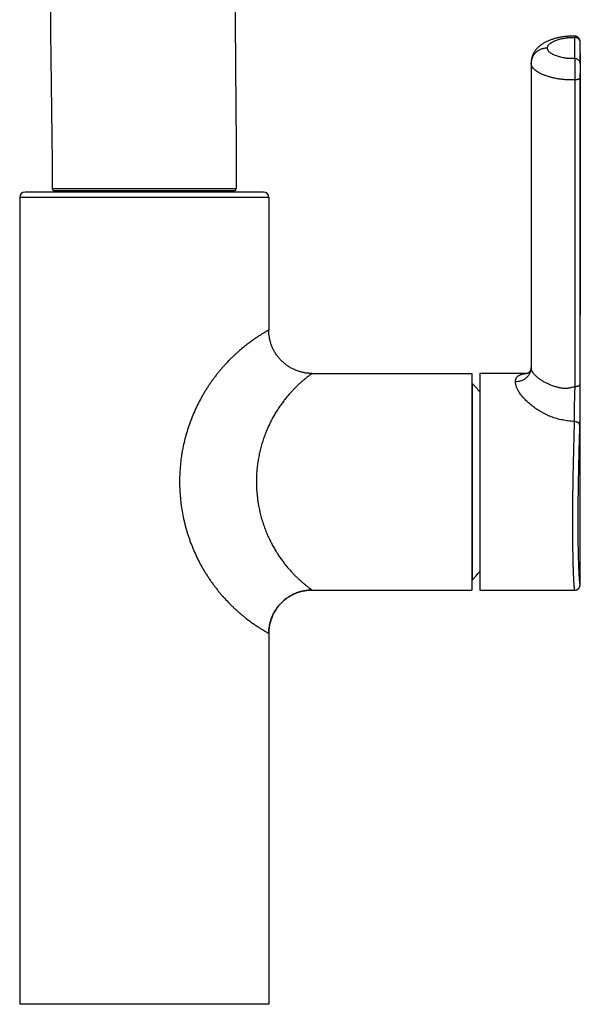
# Model space of a CAD drawing. Header units: millimetres. Extents: x -312 to 514, y -125 to 638.
# Tile 36 of 42: x 246 to 349, y 333 to 515. Entities that reach past the tile are written whole.
import ezdxf

# ---------------------------------------------------------------- set-up
doc = ezdxf.new("R2010")
doc.units = ezdxf.units.MM
doc.header["$LTSCALE"] = 23.1
doc.layers.get('0').update_dxf_attribs({"linetype": 'CONTINUOUS'})
doc.layers.add('ACHSEN', color=7, linetype='CONTINUOUS')

msp = doc.modelspace()

# ---------------------------------------------------------------- linework, layer by layer
at = {"color": 7, "linetype": 'CONTINUOUS'}
for p, q in [((349.4, 511.12), (349.4, 511.13)), ((349.41, 511.1), (349.4, 511.12)), ((349.41, 511.09), (349.41, 511.1)), ((349.41, 511.08), (349.41, 511.09)), ((349.41, 511.06), (349.41, 511.08)), ((349.41, 511.04), (349.41, 511.06)), ((349.41, 511.02), (349.41, 511.04)), ((349.41, 510.99), (349.41, 511.02)), ((349.44, 412.04), (349.45, 508.96)), ((340.37, 507.14), (340.37, 450.91)), ((245.91, 482.3), (245.91, 333.3)), ((290.91, 483.3), (246.91, 483.3)), ((252.31, 483.55), (285.51, 483.55)), ((291.91, 482.3), (291.91, 457.8)), ((340.37, 450.94), (340.36, 450.88)), ((299.91, 449.8), (329.41, 449.8)), ((329.41, 449.8), (329.41, 409.8)), ((330.86, 449.85), (330.86, 409.75)), ((330.86, 449.85), (339.82, 449.85)), ((340.37, 450.91), (340.37, 450.89)), ((340.37, 450.89), (340.37, 450.89)), ((349.42, 411.04), (349.43, 411.08)), ((349.42, 411), (349.42, 411.04)), ((349.42, 410.96), (349.42, 411)), ((349.43, 411.33), (349.44, 411.42)), ((349.43, 411.26), (349.43, 411.33)), ((349.43, 411.19), (349.43, 411.26)), ((349.43, 411.13), (349.43, 411.19)), ((349.43, 411.08), (349.43, 411.13)), ((349.44, 411.84), (349.44, 412.04)), ((349.44, 411.66), (349.44, 411.84)), ((349.44, 411.52), (349.44, 411.66)), ((349.44, 411.42), (349.44, 411.52)), ((299.91, 409.8), (329.41, 409.8)), ((330.86, 409.75), (348.38, 409.75)), ((349.4, 410.77), (349.41, 410.8)), ((349.4, 410.75), (349.4, 410.77)), ((349.41, 410.89), (349.42, 410.91)), ((349.41, 410.86), (349.41, 410.89)), ((349.41, 410.84), (349.41, 410.86)), ((349.41, 410.82), (349.41, 410.84)), ((349.41, 410.8), (349.41, 410.82)), ((291.91, 401.81), (291.91, 333.3)), ((291.91, 333.3), (245.91, 333.3))]:
    msp.add_line(p, q, dxfattribs=at)
at = {"color": 9, "linetype": 'CONTINUOUS'}
for p, q in [((348.42, 504), (348.42, 447.34)), ((349.38, 504.38), (349.38, 447.72)), ((251.91, 483.95), (285.91, 483.95)), ((291.91, 482.3), (245.91, 482.3)), ((329.5, 447.95), (329.5, 411.64)), ((329.5, 411.64), (329.5, 411.64)), ((349.44, 412.12), (349.44, 412.12)), ((291.91, 401.8), (291.91, 401.8))]:
    msp.add_line(p, q, dxfattribs=at)
at = {"color": 7, "linetype": 'CONTINUOUS'}
for points in [[(348.42, 512.07), (348.32, 512.07), (348.16, 512.07), (348, 512.07), (347.85, 512.07), (347.7, 512.07), (347.55, 512.07), (347.41, 512.07), (347.27, 512.06), (347.14, 512.05), (347.01, 512.04), (346.88, 512.03), (346.76, 512.02), (346.65, 512.01), (346.54, 512), (346.43, 511.98), (346.31, 511.97), (346.2, 511.95), (346.09, 511.93), (345.97, 511.91), (345.85, 511.89), (345.73, 511.87), (345.61, 511.84), (345.48, 511.81), (345.35, 511.79), (345.22, 511.76), (345.09, 511.72), (344.96, 511.69), (344.83, 511.65), (344.69, 511.62), (344.56, 511.58), (344.42, 511.53), (344.28, 511.49), (344.14, 511.44), (344, 511.39), (343.85, 511.33), (343.71, 511.28), (343.56, 511.22), (343.42, 511.16), (343.28, 511.1), (343.15, 511.03), (343.02, 510.97), (342.89, 510.9), (342.77, 510.83), (342.65, 510.76), (342.53, 510.69), (342.42, 510.62), (342.32, 510.55), (342.22, 510.48), (342.12, 510.41), (342.02, 510.34), (341.93, 510.26), (341.84, 510.19), (341.75, 510.11), (341.66, 510.03), (341.58, 509.95), (341.5, 509.86), (341.42, 509.78), (341.34, 509.69), (341.27, 509.61), (341.2, 509.52), (341.14, 509.44), (341.08, 509.35), (341.02, 509.26), (340.96, 509.18), (340.91, 509.09), (340.86, 509), (340.81, 508.91), (340.76, 508.82), (340.72, 508.73), (340.68, 508.63), (340.64, 508.54), (340.6, 508.45), (340.57, 508.36), (340.54, 508.26), (340.51, 508.17), (340.49, 508.07), (340.46, 507.98), (340.44, 507.88), (340.42, 507.79), (340.41, 507.69), (340.39, 507.6), (340.38, 507.5), (340.38, 507.41), (340.37, 507.31), (340.37, 507.21), (340.37, 507.13)], [(349.4, 511.13), (349.4, 511.14), (349.4, 511.14), (349.4, 511.15), (349.4, 511.16), (349.4, 511.17), (349.4, 511.17), (349.4, 511.18), (349.4, 511.19), (349.4, 511.2), (349.4, 511.21), (349.39, 511.21), (349.39, 511.22), (349.39, 511.23), (349.39, 511.24), (349.39, 511.25), (349.39, 511.26), (349.38, 511.27), (349.38, 511.28), (349.38, 511.29), (349.38, 511.3), (349.37, 511.32), (349.37, 511.33), (349.37, 511.34), (349.36, 511.36), (349.36, 511.37), (349.35, 511.39), (349.35, 511.4), (349.34, 511.42), (349.34, 511.43), (349.33, 511.45), (349.32, 511.46), (349.32, 511.48), (349.31, 511.5), (349.3, 511.51), (349.29, 511.53), (349.28, 511.55), (349.27, 511.56), (349.26, 511.58), (349.25, 511.6), (349.24, 511.61), (349.23, 511.63), (349.22, 511.65), (349.21, 511.66), (349.2, 511.68), (349.18, 511.7), (349.17, 511.71), (349.15, 511.73), (349.14, 511.75), (349.12, 511.76), (349.11, 511.78), (349.09, 511.79), (349.07, 511.81), (349.06, 511.83), (349.04, 511.84), (349.02, 511.86), (349, 511.87), (348.98, 511.89), (348.96, 511.9), (348.93, 511.92), (348.91, 511.93), (348.89, 511.94), (348.86, 511.96), (348.84, 511.97), (348.81, 511.98), (348.79, 511.99), (348.76, 512), (348.73, 512.01), (348.71, 512.02), (348.68, 512.03), (348.65, 512.04), (348.62, 512.05), (348.59, 512.05), (348.55, 512.06), (348.52, 512.06), (348.49, 512.07), (348.45, 512.07), (348.42, 512.07)], [(349.41, 510.94), (349.41, 510.95), (349.41, 510.99)], [(299.91, 449.8), (299.77, 449.8), (299.61, 449.8), (299.45, 449.81), (299.29, 449.82), (299.13, 449.84), (298.97, 449.85), (298.81, 449.87), (298.65, 449.9), (298.49, 449.93), (298.33, 449.96), (298.17, 449.99), (298.01, 450.03), (297.86, 450.07), (297.7, 450.11), (297.54, 450.16), (297.39, 450.21), (297.24, 450.26), (297.09, 450.31), (296.94, 450.37), (296.79, 450.43), (296.64, 450.5), (296.49, 450.56), (296.35, 450.64), (296.21, 450.71), (296.06, 450.78), (295.92, 450.86), (295.78, 450.95), (295.64, 451.03), (295.51, 451.12), (295.37, 451.21), (295.24, 451.3), (295.11, 451.4), (294.98, 451.5), (294.85, 451.6), (294.73, 451.7), (294.61, 451.81), (294.49, 451.92), (294.37, 452.03), (294.26, 452.14), (294.15, 452.25), (294.04, 452.37), (293.93, 452.49), (293.82, 452.61), (293.72, 452.73), (293.62, 452.86), (293.52, 452.99), (293.42, 453.12), (293.33, 453.25), (293.24, 453.39), (293.15, 453.52), (293.07, 453.66), (292.98, 453.8), (292.9, 453.94), (292.83, 454.08), (292.75, 454.23), (292.68, 454.37), (292.62, 454.52), (292.55, 454.67), (292.49, 454.82), (292.43, 454.97), (292.38, 455.12), (292.32, 455.27), (292.27, 455.42), (292.23, 455.58), (292.18, 455.73), (292.14, 455.89), (292.11, 456.05), (292.07, 456.21), (292.04, 456.37), (292.02, 456.53), (291.99, 456.69), (291.97, 456.85), (291.95, 457.01), (291.94, 457.17), (291.93, 457.33), (291.92, 457.49), (291.91, 457.65), (291.91, 457.8)], [(340.36, 450.88), (340.36, 450.81), (340.35, 450.75), (340.34, 450.68), (340.32, 450.6), (340.3, 450.53), (340.28, 450.46), (340.25, 450.4), (340.22, 450.33), (340.19, 450.27), (340.15, 450.21), (340.11, 450.15), (340.07, 450.1), (340.04, 450.05), (340, 450.01), (339.96, 449.97), (339.92, 449.93), (339.89, 449.9), (339.86, 449.88), (339.83, 449.85), (339.8, 449.83), (339.78, 449.82), (339.75, 449.8), (339.73, 449.79), (339.72, 449.78), (339.7, 449.77), (339.69, 449.77), (339.68, 449.76), (339.67, 449.76), (339.67, 449.76), (339.67, 449.76)], [(349.42, 410.91), (349.42, 410.92), (349.42, 410.96)], [(291.91, 401.81), (291.91, 401.94), (291.92, 402.1), (291.93, 402.27), (291.94, 402.43), (291.95, 402.59), (291.97, 402.75), (291.99, 402.91), (292.02, 403.07), (292.04, 403.23), (292.07, 403.39), (292.11, 403.55), (292.14, 403.7), (292.18, 403.86), (292.23, 404.02), (292.27, 404.17), (292.32, 404.32), (292.38, 404.48), (292.43, 404.63), (292.49, 404.78), (292.55, 404.93), (292.62, 405.07), (292.68, 405.22), (292.75, 405.36), (292.83, 405.51), (292.9, 405.65), (292.98, 405.79), (293.06, 405.93), (293.15, 406.07), (293.24, 406.21), (293.33, 406.34), (293.42, 406.47), (293.52, 406.6), (293.62, 406.73), (293.72, 406.86), (293.82, 406.98), (293.93, 407.1), (294.03, 407.22), (294.14, 407.34), (294.26, 407.45), (294.37, 407.57), (294.49, 407.68), (294.61, 407.78), (294.73, 407.89), (294.85, 407.99), (294.98, 408.09), (295.11, 408.19), (295.24, 408.29), (295.37, 408.38), (295.51, 408.47), (295.64, 408.56), (295.78, 408.65), (295.92, 408.73), (296.06, 408.81), (296.2, 408.88), (296.35, 408.96), (296.49, 409.03), (296.64, 409.1), (296.78, 409.16), (296.93, 409.22), (297.08, 409.28), (297.23, 409.33), (297.39, 409.39), (297.54, 409.44), (297.69, 409.48), (297.85, 409.53), (298.01, 409.57), (298.16, 409.6), (298.32, 409.64), (298.48, 409.67), (298.64, 409.69), (298.8, 409.72), (298.96, 409.74), (299.12, 409.76), (299.28, 409.77), (299.45, 409.78), (299.61, 409.79), (299.77, 409.8), (299.91, 409.8)], [(348.38, 409.75), (348.39, 409.75), (348.43, 409.75), (348.46, 409.75), (348.5, 409.75), (348.53, 409.76), (348.57, 409.77), (348.6, 409.77), (348.63, 409.78), (348.67, 409.79), (348.7, 409.8), (348.73, 409.81), (348.77, 409.83), (348.8, 409.84), (348.83, 409.86), (348.86, 409.87), (348.89, 409.89), (348.92, 409.91), (348.94, 409.92), (348.97, 409.94), (349, 409.96), (349.02, 409.98), (349.05, 410), (349.07, 410.02), (349.09, 410.04), (349.11, 410.06), (349.13, 410.09), (349.15, 410.11), (349.16, 410.13), (349.18, 410.15), (349.19, 410.17), (349.21, 410.19), (349.22, 410.21), (349.23, 410.23), (349.24, 410.24), (349.26, 410.26), (349.27, 410.28), (349.28, 410.3), (349.29, 410.32), (349.29, 410.34), (349.3, 410.36), (349.31, 410.38), (349.32, 410.39), (349.32, 410.41), (349.33, 410.43), (349.34, 410.44), (349.34, 410.46), (349.35, 410.47), (349.35, 410.49), (349.35, 410.5), (349.36, 410.52), (349.36, 410.53), (349.37, 410.54), (349.37, 410.55), (349.37, 410.57), (349.37, 410.58), (349.38, 410.59), (349.38, 410.6), (349.38, 410.61), (349.38, 410.63), (349.38, 410.64), (349.39, 410.65), (349.39, 410.66), (349.39, 410.67), (349.39, 410.68), (349.39, 410.69), (349.39, 410.7), (349.4, 410.71), (349.4, 410.72), (349.4, 410.73), (349.4, 410.75)]]:
    msp.add_lwpolyline(points, dxfattribs=at)
at = {"color": 9, "linetype": 'CONTINUOUS'}
for centre, radius, start, end in [((287.51, 509.88), 60.93, 358.1668, 1.8332), ((288.36, 508.96), 61.09, 358.1668, 359.9999), ((341.54, 507.14), 1.18, 180.0005, 180.5067), ((341.55, 450.91), 1.19, 180.0007, 180.6407), ((312.23, 427.79), 23.65, 320.3189, 322.0114), ((329.28, 411.85), 0.3, 301.6433, 310.1057), ((311.94, 428.03), 24.02, 316.971, 317.9748), ((311.98, 428), 23.97, 317.9749, 318.2579), ((312.02, 427.97), 23.92, 318.2577, 318.9947), ((312.06, 427.93), 23.87, 318.9949, 319.3065), ((312.1, 427.9), 23.82, 319.3063, 320.0623), ((312.13, 427.87), 23.77, 320.0625, 320.3205), ((293.02, 412.26), 56.43, 359.8613, 0.0023)]:
    msp.add_arc(centre, radius, start, end, dxfattribs=at)
at = {"color": 7, "linetype": 'CONTINUOUS'}
for centre, radius, start, end in [((287.51, 508.96), 61.93, 0.0001, 1.8332), ((252.31, 483.95), 0.4, 180.0364, 270), ((285.51, 483.95), 0.4, 270, 0.0225), ((246.91, 482.3), 1, 90, 180), ((290.91, 482.3), 1, 0, 90), ((329.28, 447.75), 0.3, 43.2446, 64.4805), ((310.2, 429.8), 26.5, 38.7576, 43.2446), ((312.03, 427.96), 23.9, 316.9672, 321.9874), ((329.28, 411.85), 0.3, 295.5195, 316.9714)]:
    msp.add_arc(centre, radius, start, end, dxfattribs=at)
for points, knots in [([(251.91, 535.25), (251.56, 526.71), (251.55, 509.6), (251.91, 492.5), (251.91, 483.95)], [0, 0, 0, 0, 0.499853, 1, 1, 1, 1]), ([(285.91, 535.25), (285.8, 530.99), (285.69, 522.45), (285.73, 509.63), (285.86, 496.79), (285.91, 488.23), (285.91, 483.95)], [0, 0, 0, 0, 0.249162, 0.49924, 0.74971, 1, 1, 1, 1]), ([(299.91, 409.8), (299.65, 409.8), (299.13, 409.77), (298.35, 409.66), (297.59, 409.46), (296.6, 409.11), (295.44, 408.49), (294.22, 407.49), (293.22, 406.27), (292.6, 405.12), (292.25, 404.13), (292.06, 403.37), (291.94, 402.59), (291.91, 402.07), (291.91, 401.81)], [0, 0, 0, 0, 0.062539, 0.12508, 0.187619, 0.25015, 0.375074, 0.5, 0.624926, 0.74985, 0.812381, 0.87492, 0.937461, 1, 1, 1, 1])]:
    msp.add_open_spline(points, degree=3, knots=knots, dxfattribs=at)
at = {"color": 9, "linetype": 'CONTINUOUS'}
for points, knots in [([(343.37, 509.88), (343.37, 509.91), (343.37, 509.98), (343.39, 510.11), (343.46, 510.28), (343.58, 510.46), (343.75, 510.65), (343.97, 510.82), (344.24, 510.98), (344.54, 511.14), (344.87, 511.28), (345.23, 511.41), (345.63, 511.53), (346.04, 511.63), (346.4, 511.7), (346.71, 511.75), (346.9, 511.78), (347.06, 511.8), (347.18, 511.81), (347.3, 511.82), (347.42, 511.83), (347.55, 511.83), (347.71, 511.83), (347.92, 511.84), (348.17, 511.83), (348.33, 511.83), (348.41, 511.83)], [0, 0, 0, 0, 0.016771, 0.033746, 0.069146, 0.107804, 0.150855, 0.199054, 0.252487, 0.310896, 0.373879, 0.440936, 0.511641, 0.585878, 0.66358, 0.70368, 0.744558, 0.765287, 0.78621, 0.807326, 0.828598, 0.849965, 0.871377, 0.914254, 0.957137, 1, 1, 1, 1]), ([(348.42, 512.07), (348.42, 512.07), (348.42, 512.07), (348.42, 512.07), (348.42, 512.07), (348.42, 512.06), (348.42, 512.06), (348.42, 512.06), (348.42, 512.05), (348.42, 512.04), (348.42, 512.03), (348.42, 512.02), (348.42, 512.01), (348.42, 511.99), (348.42, 511.97), (348.42, 511.93), (348.41, 511.88), (348.41, 511.85), (348.41, 511.83)], [0, 0, 0, 0, 0.001104, 0.004113, 0.009084, 0.016026, 0.02494, 0.035828, 0.063515, 0.099076, 0.142486, 0.19372, 0.252747, 0.319528, 0.394023, 0.565956, 0.768123, 1, 1, 1, 1]), ([(349.41, 510.94), (349.41, 511), (349.4, 511.12), (349.33, 511.29), (349.24, 511.44), (349.11, 511.58), (348.96, 511.69), (348.79, 511.77), (348.61, 511.82), (348.48, 511.83), (348.41, 511.83)], [0, 0, 0, 0, 0.119966, 0.240704, 0.362866, 0.486872, 0.612862, 0.740685, 0.869931, 1, 1, 1, 1]), ([(343.37, 509.88), (343.27, 509.88), (343.07, 509.87), (342.79, 509.83), (342.5, 509.77), (342.14, 509.65), (341.7, 509.44), (341.32, 509.16), (341.06, 508.89), (340.88, 508.68), (340.73, 508.45), (340.6, 508.21), (340.5, 507.95), (340.43, 507.69), (340.38, 507.43), (340.37, 507.25), (340.37, 507.16)], [0, 0, 0, 0, 0.06501, 0.129915, 0.194629, 0.25907, 0.386725, 0.5126, 0.574885, 0.636691, 0.698042, 0.758981, 0.819569, 0.879876, 0.939989, 1, 1, 1, 1]), ([(348.41, 507.93), (348.33, 507.93), (348.17, 507.93), (347.92, 507.93), (347.71, 507.93), (347.55, 507.93), (347.42, 507.94), (347.3, 507.94), (347.18, 507.95), (347.06, 507.96), (346.9, 507.98), (346.71, 508.01), (346.4, 508.06), (346.04, 508.13), (345.63, 508.24), (345.23, 508.35), (344.87, 508.48), (344.54, 508.63), (344.24, 508.78), (343.97, 508.94), (343.75, 509.11), (343.58, 509.3), (343.46, 509.49), (343.39, 509.65), (343.37, 509.78), (343.37, 509.85), (343.37, 509.88)], [0, 0, 0, 0, 0.042863, 0.085746, 0.128623, 0.150035, 0.171402, 0.192674, 0.21379, 0.234713, 0.255442, 0.29632, 0.33642, 0.414122, 0.488359, 0.559064, 0.626121, 0.689104, 0.747513, 0.800946, 0.849145, 0.892196, 0.930854, 0.966254, 0.983229, 1, 1, 1, 1]), ([(349.41, 507.01), (349.41, 507.07), (349.4, 507.19), (349.34, 507.36), (349.25, 507.52), (349.12, 507.66), (348.97, 507.78), (348.8, 507.87), (348.61, 507.92), (348.48, 507.93), (348.41, 507.93)], [0, 0, 0, 0, 0.119757, 0.240428, 0.362647, 0.486796, 0.612952, 0.740889, 0.870127, 1, 1, 1, 1]), ([(348.41, 507.93), (348.42, 507.84), (348.42, 507.62), (348.42, 507.25), (348.42, 506.79), (348.42, 506.08), (348.42, 505.14), (348.42, 504.38), (348.42, 504)], [0, 0, 0, 0, 0.071624, 0.167454, 0.28382, 0.416262, 0.708618, 1, 1, 1, 1]), ([(348.42, 504), (348.16, 503.99), (347.76, 503.99), (347.24, 504), (346.85, 504.02), (346.47, 504.05), (346.09, 504.09), (345.71, 504.14), (345.23, 504.21), (344.65, 504.33), (343.98, 504.49), (343.35, 504.68), (342.77, 504.88), (342.24, 505.11), (341.76, 505.35), (341.34, 505.61), (341, 505.89), (340.72, 506.18), (340.55, 506.43), (340.45, 506.64), (340.4, 506.79), (340.37, 506.95), (340.37, 507.05), (340.37, 507.1)], [0, 0, 0, 0, 0.0857, 0.128366, 0.170745, 0.212735, 0.254238, 0.295149, 0.335373, 0.413571, 0.488478, 0.559727, 0.62694, 0.689751, 0.747863, 0.801023, 0.849048, 0.89209, 0.930815, 0.948896, 0.96632, 0.983283, 1, 1, 1, 1]), ([(349.41, 507.01), (349.41, 506.94), (349.41, 506.8), (349.4, 506.55), (349.4, 506.25), (349.39, 505.77), (349.39, 505.15), (349.38, 504.64), (349.38, 504.38)], [0, 0, 0, 0, 0.071628, 0.167368, 0.283628, 0.415988, 0.708398, 1, 1, 1, 1]), ([(349.38, 504.38), (349.38, 504.37), (349.38, 504.34), (349.36, 504.31), (349.34, 504.27), (349.31, 504.23), (349.26, 504.2), (349.2, 504.16), (349.09, 504.11), (348.95, 504.06), (348.78, 504.03), (348.61, 504), (348.48, 504), (348.42, 504)], [0, 0, 0, 0, 0.03402, 0.06993, 0.109024, 0.152213, 0.200047, 0.252792, 0.372931, 0.511315, 0.664833, 0.829328, 1, 1, 1, 1]), ([(291.91, 457.8), (291.91, 457.8), (291.91, 457.8), (291.91, 457.8), (291.91, 457.79), (291.9, 457.79), (291.89, 457.78), (291.87, 457.77), (291.84, 457.76), (291.81, 457.74), (291.78, 457.72), (291.72, 457.69), (291.63, 457.64), (291.51, 457.57), (291.37, 457.49), (291.21, 457.39), (291.03, 457.29), (290.74, 457.12), (290.34, 456.87), (289.81, 456.52), (289.21, 456.12), (288.54, 455.64), (287.83, 455.11), (287.07, 454.5), (286.42, 453.95), (285.89, 453.47), (285.48, 453.09), (285.06, 452.69), (284.5, 452.13), (283.95, 451.54), (283.4, 450.93), (282.99, 450.45), (282.58, 449.96), (282.17, 449.45), (281.78, 448.93), (281.39, 448.39), (281, 447.84), (280.63, 447.28), (280.26, 446.71), (279.91, 446.12), (279.57, 445.53), (279.12, 444.72), (278.6, 443.69), (278.02, 442.41), (277.49, 441.11), (277.02, 439.78), (276.61, 438.42), (276.26, 437.05), (276.02, 435.89), (275.85, 434.96), (275.71, 434.02), (275.52, 432.37), (275.42, 430.47), (275.45, 428.58), (275.54, 427.16), (275.69, 425.74), (275.9, 424.34), (276.13, 423.17), (276.34, 422.25), (276.51, 421.56), (276.7, 420.88), (276.91, 420.2), (277.13, 419.53), (277.36, 418.87), (277.61, 418.21), (277.96, 417.34), (278.43, 416.27), (278.94, 415.23), (279.37, 414.41), (279.71, 413.81), (280.06, 413.22), (280.42, 412.64), (280.79, 412.07), (281.17, 411.51), (281.49, 411.06), (281.75, 410.7), (281.95, 410.44), (282.15, 410.18), (282.42, 409.84), (282.75, 409.42), (283.16, 408.93), (283.71, 408.31), (284.26, 407.71), (284.83, 407.14), (285.24, 406.73), (285.65, 406.34), (286.06, 405.97), (286.47, 405.61), (286.86, 405.27), (287.25, 404.95), (287.75, 404.55), (288.24, 404.18), (288.71, 403.83), (289.14, 403.53), (289.64, 403.18), (290.2, 402.82), (290.68, 402.52), (291.09, 402.27), (291.41, 402.08), (291.65, 401.94), (291.81, 401.85), (291.89, 401.81), (291.91, 401.8)], [0, 0, 0, 0, 0.000012, 0.000046, 0.000104, 0.000184, 0.000415, 0.000738, 0.001153, 0.001661, 0.002261, 0.002953, 0.004613, 0.006638, 0.009026, 0.011777, 0.014885, 0.01835, 0.026331, 0.035685, 0.046367, 0.058317, 0.071467, 0.085741, 0.101044, 0.109053, 0.117283, 0.125719, 0.134347, 0.152134, 0.161271, 0.170552, 0.179962, 0.189489, 0.199125, 0.208859, 0.218682, 0.228583, 0.238556, 0.248591, 0.258681, 0.268821, 0.289225, 0.309762, 0.330401, 0.351115, 0.371885, 0.392695, 0.413535, 0.423964, 0.434397, 0.455271, 0.49703, 0.517917, 0.538801, 0.559678, 0.580543, 0.601389, 0.611804, 0.622211, 0.632608, 0.642995, 0.653369, 0.663728, 0.67407, 0.684391, 0.704961, 0.725407, 0.735573, 0.745693, 0.755761, 0.76577, 0.775712, 0.785581, 0.795367, 0.800226, 0.805059, 0.809866, 0.814648, 0.824129, 0.833489, 0.842711, 0.860686, 0.869418, 0.877967, 0.886317, 0.894452, 0.902361, 0.910032, 0.917456, 0.924615, 0.938093, 0.944397, 0.950398, 0.961453, 0.971193, 0.979567, 0.986543, 0.992097, 0.996203, 0.99884, 1, 1, 1, 1]), ([(299.91, 449.8), (299.91, 449.8), (299.91, 449.79), (299.9, 449.79), (299.89, 449.78), (299.87, 449.76), (299.82, 449.73), (299.76, 449.68), (299.68, 449.62), (299.58, 449.55), (299.46, 449.47), (299.28, 449.33), (299.08, 449.18), (298.87, 449.01), (298.7, 448.87), (298.51, 448.72), (298.32, 448.55), (298.12, 448.38), (297.91, 448.2), (297.69, 448.01), (297.48, 447.81), (297.25, 447.6), (297.02, 447.38), (296.79, 447.15), (296.56, 446.91), (296.33, 446.67), (296.09, 446.41), (295.85, 446.15), (295.61, 445.88), (295.38, 445.6), (295.14, 445.31), (294.9, 445.01), (294.66, 444.71), (294.43, 444.39), (294.12, 443.96), (293.81, 443.51), (293.5, 443.05), (293.28, 442.7), (293.06, 442.33), (292.84, 441.96), (292.63, 441.58), (292.42, 441.19), (292.22, 440.79), (292.02, 440.38), (291.83, 439.97), (291.64, 439.54), (291.46, 439.11), (291.22, 438.53), (290.95, 437.78), (290.65, 436.85), (290.39, 435.89), (290.16, 434.92), (290, 434.09), (289.89, 433.42), (289.82, 432.91), (289.76, 432.39), (289.71, 431.88), (289.67, 431.36), (289.64, 430.84), (289.62, 430.32), (289.62, 429.8), (289.62, 429.28), (289.64, 428.75), (289.67, 428.23), (289.71, 427.72), (289.76, 427.29), (289.8, 426.94), (289.83, 426.69), (289.86, 426.43), (289.89, 426.18), (289.93, 425.92), (289.97, 425.67), (290.02, 425.42), (290.08, 425.09), (290.15, 424.76), (290.23, 424.43), (290.3, 424.1), (290.4, 423.7), (290.52, 423.22), (290.7, 422.59), (290.9, 421.97), (291.11, 421.36), (291.28, 420.92), (291.45, 420.48), (291.64, 420.05), (291.83, 419.63), (292.02, 419.21), (292.22, 418.81), (292.42, 418.41), (292.63, 418.02), (292.84, 417.64), (293.06, 417.26), (293.24, 416.96), (293.39, 416.72), (293.54, 416.48), (293.73, 416.19), (293.96, 415.85), (294.19, 415.52), (294.43, 415.2), (294.74, 414.78), (295.06, 414.38), (295.38, 413.99), (295.69, 413.62), (296.01, 413.27), (296.33, 412.93), (296.56, 412.68), (296.79, 412.44), (297.03, 412.22), (297.25, 412), (297.48, 411.79), (297.69, 411.59), (297.91, 411.39), (298.12, 411.21), (298.32, 411.04), (298.51, 410.88), (298.7, 410.73), (298.87, 410.58), (299.04, 410.45), (299.19, 410.33), (299.33, 410.22), (299.46, 410.13), (299.58, 410.04), (299.66, 409.98), (299.72, 409.93), (299.76, 409.91), (299.8, 409.88), (299.83, 409.86), (299.85, 409.84), (299.87, 409.83), (299.88, 409.82), (299.89, 409.81), (299.9, 409.81), (299.9, 409.8), (299.91, 409.8), (299.91, 409.8), (299.91, 409.8), (299.91, 409.8), (299.91, 409.8), (299.91, 409.8), (299.91, 409.8)], [0, 0, 0, 0, 0.000064, 0.000253, 0.000564, 0.000998, 0.002235, 0.003942, 0.006117, 0.00875, 0.011819, 0.015298, 0.023347, 0.027865, 0.032693, 0.037817, 0.04322, 0.048888, 0.054806, 0.060958, 0.067323, 0.073889, 0.080648, 0.087584, 0.094688, 0.101962, 0.109399, 0.116987, 0.12472, 0.132599, 0.140618, 0.148768, 0.157044, 0.165445, 0.173974, 0.191412, 0.200313, 0.209331, 0.218463, 0.227709, 0.237064, 0.246526, 0.256095, 0.265774, 0.275563, 0.285458, 0.295453, 0.305546, 0.326016, 0.346851, 0.368027, 0.389511, 0.411265, 0.422229, 0.433243, 0.444301, 0.455395, 0.46652, 0.477666, 0.488828, 0.499998, 0.511167, 0.522329, 0.533476, 0.5446, 0.555695, 0.561229, 0.566753, 0.572266, 0.577767, 0.583255, 0.588731, 0.594192, 0.59964, 0.610487, 0.615886, 0.621267, 0.631973, 0.642602, 0.65315, 0.673986, 0.684267, 0.694453, 0.704544, 0.71454, 0.724436, 0.734225, 0.743903, 0.753472, 0.762932, 0.772283, 0.781527, 0.790664, 0.79519, 0.799684, 0.808581, 0.81736, 0.82602, 0.834555, 0.842962, 0.859388, 0.867399, 0.875274, 0.890602, 0.898039, 0.905312, 0.91242, 0.919361, 0.926123, 0.932688, 0.939042, 0.94518, 0.951098, 0.956782, 0.962209, 0.967346, 0.972179, 0.976694, 0.980874, 0.984703, 0.988162, 0.991221, 0.993847, 0.994995, 0.996029, 0.996947, 0.997748, 0.99843, 0.998992, 0.999227, 0.999431, 0.999604, 0.999746, 0.999857, 0.999936, 0.999964, 0.999984, 0.999996, 1, 1, 1, 1]), ([(337.47, 448.25), (337.46, 448.37), (337.48, 448.54), (337.54, 448.76), (337.6, 448.9), (337.68, 449.04), (337.79, 449.16), (337.91, 449.28), (338.05, 449.38), (338.2, 449.47), (338.38, 449.55), (338.57, 449.62), (338.78, 449.68), (339.01, 449.73), (339.34, 449.78), (339.6, 449.81), (339.78, 449.82)], [0, 0, 0, 0, 0.110945, 0.163039, 0.213835, 0.264228, 0.315167, 0.367597, 0.422403, 0.480334, 0.541876, 0.607343, 0.677011, 0.75106, 0.829585, 1, 1, 1, 1]), ([(340.37, 450.89), (340.36, 450.8), (340.35, 450.63), (340.31, 450.37), (340.24, 450.12), (340.14, 449.87), (340.01, 449.64), (339.87, 449.42), (339.7, 449.21), (339.44, 448.95), (339.07, 448.68), (338.66, 448.48), (338.3, 448.36), (338.03, 448.3), (337.75, 448.26), (337.56, 448.25), (337.47, 448.25)], [0, 0, 0, 0, 0.05997, 0.120036, 0.180298, 0.240844, 0.301752, 0.363083, 0.42488, 0.487169, 0.613085, 0.740807, 0.805285, 0.870033, 0.934968, 1, 1, 1, 1]), ([(348.42, 447.34), (348.29, 447.31), (348.04, 447.24), (347.72, 447.16), (347.47, 447.1), (347.27, 447.07), (347.08, 447.04), (346.82, 447.02), (346.5, 447.02), (346.18, 447.05), (345.93, 447.09), (345.74, 447.12), (345.56, 447.15), (345.31, 447.21), (345.02, 447.29), (344.55, 447.43), (344.11, 447.6), (343.68, 447.78), (343.37, 447.92), (343.08, 448.06), (342.79, 448.21), (342.52, 448.37), (342.17, 448.58), (341.85, 448.8), (341.56, 449.03), (341.36, 449.2), (341.18, 449.38), (341.01, 449.55), (340.86, 449.73), (340.7, 449.95), (340.56, 450.18), (340.46, 450.41), (340.41, 450.57), (340.38, 450.73), (340.37, 450.84), (340.37, 450.89)], [0, 0, 0, 0, 0.040946, 0.08179, 0.102162, 0.122494, 0.142776, 0.163002, 0.203229, 0.24311, 0.262899, 0.282574, 0.302133, 0.321571, 0.360051, 0.397953, 0.471805, 0.507673, 0.54278, 0.577107, 0.610635, 0.643309, 0.675065, 0.735556, 0.764174, 0.791631, 0.817888, 0.842898, 0.8666, 0.888993, 0.930015, 0.948833, 0.966662, 0.983654, 1, 1, 1, 1]), ([(348.31, 440.9), (347.94, 440.93), (347.4, 440.99), (346.68, 441.1), (346.15, 441.2), (345.62, 441.31), (345.1, 441.45), (344.58, 441.61), (344.08, 441.79), (343.6, 441.99), (343.12, 442.21), (342.66, 442.44), (342.21, 442.68), (341.78, 442.94), (341.37, 443.21), (340.97, 443.49), (340.59, 443.77), (340.23, 444.07), (339.78, 444.46), (339.26, 444.95), (338.8, 445.46), (338.48, 445.87), (338.26, 446.16), (338.07, 446.46), (337.91, 446.74), (337.77, 447.02), (337.66, 447.29), (337.57, 447.54), (337.49, 447.86), (337.46, 448.1), (337.47, 448.25)], [0, 0, 0, 0, 0.078237, 0.117265, 0.156195, 0.194982, 0.233574, 0.271922, 0.309985, 0.347719, 0.385084, 0.422027, 0.458492, 0.494425, 0.529769, 0.56447, 0.598476, 0.631742, 0.664213, 0.726471, 0.784662, 0.812057, 0.838225, 0.863105, 0.886639, 0.908809, 0.929618, 0.949087, 0.967261, 1, 1, 1, 1]), ([(348.42, 447.34), (348.4, 446.8), (348.36, 445.7), (348.33, 444.06), (348.31, 442.45), (348.31, 441.4), (348.31, 440.9)], [0, 0, 0, 0, 0.250647, 0.511419, 0.766511, 1, 1, 1, 1]), ([(349.38, 447.72), (349.38, 447.71), (349.38, 447.69), (349.36, 447.65), (349.34, 447.61), (349.31, 447.58), (349.26, 447.54), (349.2, 447.5), (349.09, 447.45), (348.95, 447.41), (348.78, 447.37), (348.61, 447.35), (348.48, 447.34), (348.42, 447.34)], [0, 0, 0, 0, 0.03402, 0.06993, 0.109024, 0.152213, 0.200047, 0.252792, 0.372931, 0.511316, 0.664833, 0.829329, 1, 1, 1, 1]), ([(349.38, 447.72), (349.38, 447.11), (349.38, 445.85), (349.37, 443.96), (349.35, 442.11), (349.32, 440.91), (349.31, 440.33)], [0, 0, 0, 0, 0.250716, 0.511559, 0.766597, 1, 1, 1, 1]), ([(348.31, 440.9), (348.29, 440.12), (348.25, 438.5), (348.19, 436.01), (348.13, 433.41), (348.07, 430.74), (348.03, 428.06), (348, 425.4), (347.99, 422.83), (347.99, 420.76), (348, 419.17), (348.01, 418.05), (348.03, 416.99), (348.05, 415.98), (348.07, 415.03), (348.09, 414.16), (348.12, 413.35), (348.15, 412.62), (348.18, 411.97), (348.2, 411.47), (348.22, 411.12), (348.24, 410.88), (348.25, 410.67), (348.27, 410.48), (348.28, 410.31), (348.3, 410.16), (348.31, 410.04), (348.32, 409.95), (348.33, 409.89), (348.34, 409.85), (348.35, 409.82), (348.35, 409.79), (348.36, 409.77), (348.36, 409.76), (348.37, 409.75), (348.37, 409.75), (348.37, 409.75), (348.38, 409.75)], [0, 0, 0, 0, 0.075259, 0.155615, 0.23961, 0.32572, 0.412382, 0.498025, 0.581091, 0.660073, 0.697581, 0.733538, 0.76778, 0.800153, 0.83051, 0.858714, 0.884637, 0.908162, 0.929183, 0.947606, 0.955816, 0.963347, 0.970189, 0.976336, 0.98178, 0.986516, 0.990538, 0.993844, 0.995228, 0.996432, 0.997457, 0.998303, 0.998971, 0.999466, 0.999652, 0.999798, 1, 1, 1, 1]), ([(349.31, 440.33), (349.31, 440.35), (349.3, 440.39), (349.29, 440.44), (349.26, 440.49), (349.22, 440.56), (349.16, 440.62), (349.07, 440.69), (348.97, 440.75), (348.86, 440.8), (348.73, 440.84), (348.55, 440.88), (348.4, 440.9), (348.31, 440.9)], [0, 0, 0, 0, 0.043593, 0.088351, 0.135059, 0.184338, 0.263937, 0.351055, 0.445718, 0.547377, 0.655053, 0.767448, 1, 1, 1, 1]), ([(349.31, 440.33), (349.28, 439.45), (349.23, 437.63), (349.16, 434.81), (349.1, 431.87), (349.04, 428.87), (349.01, 426.37), (348.99, 424.41), (348.99, 422.98), (348.99, 421.59), (348.99, 420.25), (349.01, 418.98), (349.02, 417.77), (349.04, 416.64), (349.07, 415.59), (349.1, 414.63), (349.13, 413.77), (349.17, 413.01), (349.2, 412.35), (349.23, 411.88), (349.26, 411.55), (349.28, 411.35), (349.29, 411.2), (349.3, 411.09), (349.31, 411.02), (349.32, 410.96), (349.33, 410.91), (349.33, 410.86), (349.34, 410.82), (349.35, 410.8), (349.35, 410.78), (349.36, 410.77), (349.36, 410.76), (349.36, 410.75), (349.37, 410.75), (349.37, 410.74), (349.37, 410.74), (349.38, 410.74), (349.38, 410.74), (349.38, 410.75), (349.39, 410.75), (349.39, 410.76), (349.4, 410.78), (349.4, 410.81), (349.41, 410.85), (349.41, 410.89), (349.42, 410.94), (349.42, 411), (349.42, 411.07), (349.43, 411.14), (349.43, 411.25), (349.44, 411.41), (349.44, 411.62), (349.44, 411.86), (349.44, 412.03), (349.44, 412.12)], [0, 0, 0, 0, 0.085196, 0.176821, 0.272579, 0.370063, 0.466811, 0.514143, 0.560377, 0.605221, 0.64839, 0.689611, 0.728624, 0.765183, 0.799058, 0.830039, 0.85793, 0.88256, 0.903776, 0.921448, 0.928921, 0.93547, 0.941086, 0.94354, 0.945759, 0.947741, 0.949486, 0.950993, 0.952264, 0.953298, 0.953727, 0.954098, 0.954411, 0.954668, 0.954872, 0.955027, 0.955145, 0.955251, 0.955375, 0.95554, 0.955754, 0.956023, 0.95673, 0.95767, 0.958847, 0.96026, 0.96191, 0.963798, 0.965922, 0.968283, 0.970879, 0.976775, 0.983602, 0.991347, 1, 1, 1, 1])]:
    msp.add_open_spline(points, degree=3, knots=knots, dxfattribs=at)
at = {"layer": 'ACHSEN', "color": 7, "linetype": 'CONTINUOUS'}
for p, q in [((253.91, 483.3), (253.91, 483.55)), ((283.91, 483.3), (283.91, 483.55))]:
    msp.add_line(p, q, dxfattribs=at)

doc.saveas('drawing.dxf')
